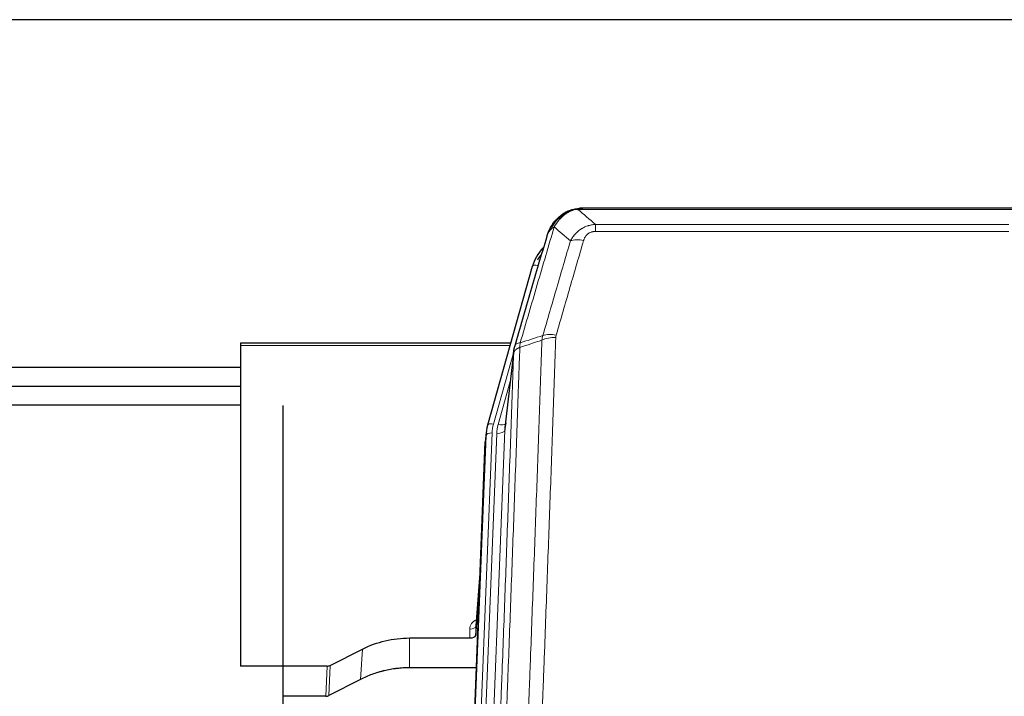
# Model space of a CAD drawing. Header units: inches. Extents: x 0 to 23760, y -13 to 16800.
# Tile 21 of 204: x 3699 to 4189, y 8688 to 9025. Entities that reach past the tile are written whole.
import ezdxf

# ---------------------------------------------------------------- set-up
doc = ezdxf.new("R2010")
doc.units = ezdxf.units.IN
doc.layers.add('254', color=7, linetype='Continuous', true_color=0xffffff)

msp = doc.modelspace()

# ---------------------------------------------------------------- linework, layer by layer
at = {"layer": '254', "color": 2, "linetype": 'Continuous', "lineweight": 25}
for p, q in [((4981.563, 9024.615), (3606.563, 9024.615)), ((3972.061, 8929.512), (3971.96, 8929.484)), ((4197.123, 8930.989), (3979.002, 8930.989)), ((3954.009, 8901.897), (3931.835, 8823.011)), ((3809.063, 8863.726), (3809.063, 8862.696)), ((3943.282, 8863.726), (3809.063, 8863.726)), ((3809.063, 8862.696), (3809.063, 8703.216)), ((3944.871, 8860.21), (3940.456, 8821.691)), ((3809.074, 8851.653), (3606.563, 8851.653)), ((3809.074, 8842.235), (3606.563, 8842.235)), ((3809.061, 8832.922), (3617.425, 8832.922)), ((3830.297, 8510.475), (3830.297, 8832.809)), ((3931.835, 8823.011), (3931.817, 8822.915)), ((3931.154, 8819.548), (3930.78, 8816.29)), ((3917.954, 8491.999), (3930.659, 8814.705)), ((3928.168, 8751.433), (3925.96, 8723.234)), ((3925.964, 8718.478), (3927.787, 8741.759)), ((3925.953, 8723.054), (3925.964, 8718.478)), ((3893.063, 8717.227), (3922.966, 8717.227)), ((3853.519, 8703.567), (3869.683, 8711.741)), ((3852.02, 8703.216), (3809.063, 8703.216)), ((3926.237, 8702.418), (3893.063, 8702.418)), ((3868.627, 8696.61), (3852.949, 8688.582)), ((3851.45, 8688.225), (3830.297, 8688.225))]:
    msp.add_line(p, q, dxfattribs=at)
at = {"layer": '254', "color": 110, "linetype": 'Continuous', "lineweight": 13}
for p, q in [((3971.96, 8929.484), (3971.892, 8929.327)), ((4199.466, 8930.326), (3976.66, 8930.326)), ((3985.391, 8922.858), (4190.734, 8922.858)), ((3985.391, 8922.858), (3985.391, 8919.325)), ((4190.734, 8919.325), (3985.391, 8919.325)), ((3956.897, 8902.471), (3952.172, 8885.659)), ((3942.995, 8862.696), (3809.063, 8862.696)), ((3944.796, 8859.418), (3934.723, 8823.584)), ((3944.742, 8858.698), (3940.365, 8820.517)), ((3943.097, 8844.73), (3937.071, 8823.292)), ((3918.199, 8491.997), (3931.032, 8817.963)), ((3934.026, 8819.183), (3921.145, 8492)), ((3923.504, 8492.001), (3936.373, 8818.891)), ((3940.365, 8820.517), (3927.432, 8492)), ((3931.032, 8817.963), (3930.659, 8814.705)), ((3928.16, 8751.242), (3925.953, 8723.054)), ((3922.966, 8717.227), (3922.955, 8721.643)), ((3893.063, 8717.227), (3893.063, 8702.418)), ((3869.683, 8711.741), (3868.627, 8696.61)), ((3851.45, 8688.225), (3852.02, 8703.216)), ((3853.519, 8703.567), (3852.949, 8688.582))]:
    msp.add_line(p, q, dxfattribs=at)
for centre, major_axis, ratio, start_param, end_param in [((3979.545, 8909.103), (-9.598, 2.808), 0.562843, 4.8755761, 5.6185342), ((3956.897, 8901.085), (-2.888, 0.812), 0.4480327, 4.837666, 6.2831701), ((3965.696, 8861.048), (9.994, -0.345), 0.559112, 1.5901207, 2.34753), ((3965.883, 8862.22), (9.604, -2.788), 0.5442898, 1.7274916, 2.473129), ((3934.723, 8822.199), (-2.888, 0.812), 0.4480327, 4.837666, 6.2831701), ((3958.044, 8818.433), (24.033, -0.038), 0.8858289, 2.8989744, 3.1081259), ((3960.391, 8818.141), (24.033, -0.038), 0.8858289, 2.8989744, 3.1081259), ((3937.071, 8825.139), (-3.851, 1.082), 0.4480327, 1.6960734, 2.8915811), ((3934.026, 8817.798), (-2.998, 0.118), 0.4614673, 4.7305545, 6.248991), ((3936.373, 8820.738), (-3.997, 0.157), 0.4614673, 1.5889619, 3.1073983), ((3928.959, 8721.643), (6.003, -0.046), 0.8757409, 2.0547277, 3.1504318), ((3922.955, 8723.098), (3, 0.007), 0.4848086, 4.7112485, 6.2484184)]:
    msp.add_ellipse(centre, major_axis=major_axis, ratio=ratio, start_param=start_param, end_param=end_param, dxfattribs=at)
at = {"layer": '254', "color": 2, "linetype": 'Continuous', "lineweight": 25}
for centre, major_axis, ratio, start_param, end_param in [((3980.204, 8895.884), (27.014, -0.465), 0.8900028, 2.4707652, 2.912319), ((3980.477, 8893.92), (27.01, -0.107), 0.887218, 2.5288441, 2.6592621), ((3958.044, 8817.048), (27.027, -0.37), 0.8864308, 2.9096812, 3.1188327), ((3960.391, 8819.988), (-20.035, -0.399), 0.8846078, 6.0216334, 6.2307848), ((3922.966, 8718.521), (-3, 0), 0.4313147, 1.5706417, 3.1078116), ((3852.017, 8705.845), (3, -0.011), 0.8761328, 4.7166989, 5.239903), ((3851.448, 8690.888), (3, -0.007), 0.8874311, 4.7150805, 5.2382846)]:
    msp.add_ellipse(centre, major_axis=major_axis, ratio=ratio, start_param=start_param, end_param=end_param, dxfattribs=at)
for points, knots in [([(3966.848, 8925.602), (3967.034, 8925.796), (3967.224, 8925.986), (3967.995, 8926.729), (3968.605, 8927.246), (3969.875, 8928.184), (3970.534, 8928.605), (3971.436, 8929.098), (3971.663, 8929.215), (3971.892, 8929.327)], [0, 0, 0, 0, 0.125, 0.125, 0.5, 0.5, 0.875, 0.875, 1, 1, 1, 1]), ([(3971.892, 8929.327), (3972.349, 8929.55), (3972.813, 8929.75), (3974.684, 8930.451), (3976.12, 8930.757), (3977.531, 8930.846)], [0, 0, 0, 0, 0.25, 0.25, 1, 1, 1, 1]), ([(3972.061, 8929.512), (3972.638, 8929.763), (3973.226, 8929.982), (3973.907, 8930.196), (3973.994, 8930.223), (3974.082, 8930.249)], [0, 0, 0, 0, 0.8717446, 0.8717446, 1, 1, 1, 1]), ([(3979.202, 8930.986), (3979.188, 8930.987), (3979.16, 8930.987), (3979.118, 8930.988), (3979.078, 8930.988), (3979.038, 8930.989), (3979, 8930.989), (3978.962, 8930.989), (3978.926, 8930.988), (3978.891, 8930.988), (3978.856, 8930.988), (3978.823, 8930.987), (3978.791, 8930.986), (3978.76, 8930.985), (3978.73, 8930.984), (3978.701, 8930.983), (3978.673, 8930.982), (3978.647, 8930.981), (3978.621, 8930.98), (3978.596, 8930.979), (3978.572, 8930.978), (3978.55, 8930.977), (3978.528, 8930.976), (3978.508, 8930.974), (3978.488, 8930.973), (3978.47, 8930.972), (3978.452, 8930.971), (3978.436, 8930.97), (3978.421, 8930.969), (3978.407, 8930.968), (3978.394, 8930.967), (3978.382, 8930.966), (3978.371, 8930.965), (3978.361, 8930.965), (3978.352, 8930.964), (3978.344, 8930.963), (3978.337, 8930.963), (3978.331, 8930.962), (3978.327, 8930.962), (3978.314, 8930.961), (3978.293, 8930.959), (3978.264, 8930.957), (3978.236, 8930.954), (3978.208, 8930.951), (3978.18, 8930.949), (3978.152, 8930.946), (3978.125, 8930.943), (3978.098, 8930.94), (3978.071, 8930.937), (3978.045, 8930.933), (3978.019, 8930.93), (3977.993, 8930.927), (3977.968, 8930.924), (3977.943, 8930.92), (3977.918, 8930.917), (3977.894, 8930.913), (3977.87, 8930.91), (3977.846, 8930.906), (3977.823, 8930.902), (3977.8, 8930.899), (3977.777, 8930.895), (3977.755, 8930.891), (3977.733, 8930.887), (3977.711, 8930.883), (3977.69, 8930.879), (3977.669, 8930.875), (3977.648, 8930.871), (3977.628, 8930.867), (3977.608, 8930.863), (3977.588, 8930.859), (3977.569, 8930.855), (3977.55, 8930.851), (3977.537, 8930.848), (3977.531, 8930.846)], [0, 0, 0, 0, 0.0247661, 0.0489206, 0.0724636, 0.0953949, 0.1177147, 0.1394229, 0.1605195, 0.1810045, 0.2008779, 0.2201398, 0.23879, 0.2568287, 0.2742558, 0.2910713, 0.3072753, 0.3228676, 0.3378484, 0.3522176, 0.3659752, 0.3791212, 0.3916556, 0.4035785, 0.4148897, 0.4255894, 0.4356775, 0.445154, 0.454019, 0.4622723, 0.4699141, 0.4769443, 0.4833629, 0.48917, 0.4943654, 0.4989493, 0.5029216, 0.5062824, 0.5090316, 0.5111692, 0.5284651, 0.5456049, 0.5625886, 0.5794163, 0.5960881, 0.612604, 0.6289642, 0.6451687, 0.6612176, 0.6771111, 0.6928491, 0.7084319, 0.7238594, 0.7391318, 0.7542492, 0.7692118, 0.7840195, 0.7986726, 0.8131712, 0.8275153, 0.8417051, 0.8557408, 0.8696224, 0.8833501, 0.8969241, 0.9103445, 0.9236114, 0.936725, 0.9496856, 0.9624932, 0.975148, 0.9876502, 1, 1, 1, 1]), ([(3961.341, 8916.918), (3961.347, 8916.94), (3961.359, 8916.984), (3961.377, 8917.05), (3961.395, 8917.116), (3961.413, 8917.181), (3961.432, 8917.246), (3961.451, 8917.311), (3961.47, 8917.375), (3961.489, 8917.439), (3961.508, 8917.503), (3961.527, 8917.567), (3961.547, 8917.63), (3961.567, 8917.693), (3961.587, 8917.756), (3961.607, 8917.818), (3961.627, 8917.881), (3961.647, 8917.942), (3961.668, 8918.004), (3961.689, 8918.065), (3961.71, 8918.126), (3961.73, 8918.187), (3961.752, 8918.248), (3961.773, 8918.308), (3961.794, 8918.368), (3961.816, 8918.427), (3961.837, 8918.487), (3961.859, 8918.546), (3961.881, 8918.604), (3961.903, 8918.663), (3961.925, 8918.721), (3961.947, 8918.779), (3961.969, 8918.836), (3961.992, 8918.894), (3962.014, 8918.951), (3962.037, 8919.007), (3962.06, 8919.064), (3962.083, 8919.12), (3962.105, 8919.176), (3962.129, 8919.232), (3962.152, 8919.287), (3962.175, 8919.342), (3962.198, 8919.397), (3962.222, 8919.451), (3962.245, 8919.505), (3962.269, 8919.559), (3962.292, 8919.613), (3962.316, 8919.666), (3962.34, 8919.719), (3962.364, 8919.772), (3962.387, 8919.824), (3962.411, 8919.877), (3962.436, 8919.929), (3962.46, 8919.98), (3962.484, 8920.032), (3962.508, 8920.083), (3962.532, 8920.133), (3962.557, 8920.184), (3962.581, 8920.234), (3962.606, 8920.284), (3962.63, 8920.334), (3962.655, 8920.383), (3962.679, 8920.433), (3962.704, 8920.481), (3962.729, 8920.53), (3962.753, 8920.578), (3962.778, 8920.626), (3962.803, 8920.674), (3962.828, 8920.722), (3962.853, 8920.769), (3962.877, 8920.816), (3962.902, 8920.862), (3962.927, 8920.909), (3962.952, 8920.955), (3962.977, 8921.001), (3963.002, 8921.047), (3963.027, 8921.092), (3963.052, 8921.137), (3963.077, 8921.182), (3963.102, 8921.226), (3963.127, 8921.27), (3963.152, 8921.314), (3963.178, 8921.358), (3963.203, 8921.402), (3963.228, 8921.445), (3963.253, 8921.488), (3963.278, 8921.53), (3963.303, 8921.573), (3963.328, 8921.615), (3963.353, 8921.657), (3963.378, 8921.699), (3963.403, 8921.74), (3963.428, 8921.781), (3963.453, 8921.822), (3963.478, 8921.862), (3963.503, 8921.903), (3963.528, 8921.943), (3963.553, 8921.983), (3963.578, 8922.022), (3963.603, 8922.061), (3963.628, 8922.101), (3963.653, 8922.139), (3963.677, 8922.178), (3963.702, 8922.216), (3963.727, 8922.254), (3963.752, 8922.292), (3963.776, 8922.329), (3963.801, 8922.367), (3963.826, 8922.404), (3963.85, 8922.441), (3963.875, 8922.477), (3963.899, 8922.513), (3963.924, 8922.549), (3963.948, 8922.585), (3963.972, 8922.621), (3963.997, 8922.656), (3964.021, 8922.691), (3964.045, 8922.726), (3964.069, 8922.76), (3964.093, 8922.795), (3964.117, 8922.829), (3964.141, 8922.863), (3964.165, 8922.896), (3964.189, 8922.93), (3964.213, 8922.963), (3964.237, 8922.996), (3964.26, 8923.028), (3964.284, 8923.061), (3964.308, 8923.093), (3964.331, 8923.125), (3964.354, 8923.156), (3964.378, 8923.188), (3964.401, 8923.219), (3964.424, 8923.25), (3964.447, 8923.281), (3964.47, 8923.311), (3964.493, 8923.342), (3964.516, 8923.372), (3964.539, 8923.402), (3964.562, 8923.431), (3964.584, 8923.461), (3964.607, 8923.49), (3964.629, 8923.519), (3964.652, 8923.547), (3964.674, 8923.576), (3964.696, 8923.604), (3964.718, 8923.632), (3964.74, 8923.66), (3964.762, 8923.688), (3964.784, 8923.715), (3964.806, 8923.742), (3964.827, 8923.769), (3964.849, 8923.796), (3964.87, 8923.822), (3964.892, 8923.849), (3964.913, 8923.875), (3964.934, 8923.9), (3964.955, 8923.926), (3964.976, 8923.951), (3964.997, 8923.977), (3965.018, 8924.002), (3965.039, 8924.026), (3965.059, 8924.051), (3965.079, 8924.075), (3965.1, 8924.099), (3965.12, 8924.123), (3965.14, 8924.147), (3965.16, 8924.17), (3965.18, 8924.194), (3965.2, 8924.217), (3965.219, 8924.24), (3965.239, 8924.262), (3965.258, 8924.285), (3965.278, 8924.307), (3965.297, 8924.329), (3965.316, 8924.351), (3965.335, 8924.372), (3965.354, 8924.394), (3965.366, 8924.408), (3965.373, 8924.415)], [0, 0, 0, 0, 0.0080212, 0.0160154, 0.0239827, 0.0319231, 0.0398365, 0.0477229, 0.0555824, 0.0634149, 0.0712205, 0.0789992, 0.0867509, 0.0944756, 0.1021734, 0.1098443, 0.1174881, 0.1251051, 0.1326951, 0.1402581, 0.1477942, 0.1553034, 0.1627856, 0.1702408, 0.1776691, 0.1850704, 0.1924448, 0.1997923, 0.2071128, 0.2144063, 0.2216729, 0.2289126, 0.2361253, 0.243311, 0.2504698, 0.2576016, 0.2647065, 0.2717845, 0.2788355, 0.2858595, 0.2928566, 0.2998268, 0.30677, 0.3136862, 0.3205755, 0.3274379, 0.3342733, 0.3410817, 0.3478632, 0.3546178, 0.3613454, 0.3680461, 0.3747198, 0.3813665, 0.3879863, 0.3945792, 0.4011451, 0.4076841, 0.4141961, 0.4206811, 0.4271393, 0.4335704, 0.4399746, 0.4463519, 0.4527022, 0.4590256, 0.465322, 0.4715915, 0.477834, 0.4840496, 0.4902382, 0.4963999, 0.5025346, 0.5086424, 0.5147232, 0.5207771, 0.526804, 0.532804, 0.5387771, 0.5447232, 0.5506423, 0.5565345, 0.5623997, 0.568238, 0.5740494, 0.5798338, 0.5855912, 0.5913217, 0.5970253, 0.6027019, 0.6083515, 0.6139742, 0.61957, 0.6251388, 0.6306807, 0.6361956, 0.6416836, 0.6471446, 0.6525787, 0.6579858, 0.663366, 0.6687192, 0.6740455, 0.6793448, 0.6846172, 0.6898627, 0.6950812, 0.7002727, 0.7054373, 0.710575, 0.7156857, 0.7207694, 0.7258262, 0.7308561, 0.735859, 0.740835, 0.745784, 0.7507061, 0.7556012, 0.7604694, 0.7653107, 0.7701249, 0.7749123, 0.7796727, 0.7844061, 0.7891127, 0.7937922, 0.7984448, 0.8030705, 0.8076692, 0.812241, 0.8167858, 0.8213037, 0.8257947, 0.8302587, 0.8346957, 0.8391058, 0.843489, 0.8478452, 0.8521745, 0.8564768, 0.8607522, 0.8650006, 0.8692221, 0.8734166, 0.8775842, 0.8817249, 0.8858386, 0.8899254, 0.8939852, 0.8980181, 0.902024, 0.906003, 0.909955, 0.9138802, 0.9177783, 0.9216495, 0.9254938, 0.9293111, 0.9331015, 0.936865, 0.9406015, 0.944311, 0.9479937, 0.9516493, 0.9552781, 0.9588799, 0.9624547, 0.9660026, 0.9695236, 0.9730176, 0.9764847, 0.9799249, 0.9833381, 0.9867243, 0.9900837, 0.993416, 0.9967215, 1, 1, 1, 1]), ([(3961.98, 8918.692), (3962.592, 8920.432), (3963.488, 8922.121), (3965.018, 8924.156), (3965.428, 8924.647), (3965.863, 8925.117)], [0, 0, 0, 0, 0.75, 0.75, 1, 1, 1, 1]), ([(3965.483, 8924.647), (3965.54, 8924.749), (3965.609, 8924.852), (3965.745, 8925.007), (3965.801, 8925.063), (3965.863, 8925.117)], [0, 0, 0, 0, 0.6295096, 0.6295096, 1, 1, 1, 1]), ([(3965.863, 8925.117), (3966.08, 8925.351), (3966.304, 8925.58), (3967.177, 8926.431), (3967.868, 8927.011), (3968.595, 8927.537)], [0, 0, 0, 0, 0.2626999, 0.2626999, 1, 1, 1, 1]), ([(3945.298, 8862.149), (3947.984, 8871.36), (3950.664, 8880.529), (3954.675, 8894.222), (3956.01, 8898.776), (3958.678, 8907.863), (3960.01, 8912.396), (3961.341, 8916.918)], [0, 0, 0, 0, 0.5, 0.5, 0.75, 0.75, 1, 1, 1, 1]), ([(3961.341, 8916.918), (3961.425, 8917.379), (3961.567, 8917.829), (3961.83, 8918.408), (3961.902, 8918.551), (3961.98, 8918.692)], [0, 0, 0, 0, 0.75, 0.75, 1, 1, 1, 1]), ([(3944.742, 8858.698), (3944.742, 8858.709), (3944.744, 8858.748), (3944.747, 8858.834), (3944.754, 8858.974), (3944.766, 8859.167), (3944.784, 8859.413), (3944.813, 8859.712), (3944.855, 8860.063), (3944.899, 8860.364), (3944.937, 8860.595), (3944.963, 8860.738), (3944.989, 8860.877), (3945.016, 8861.012), (3945.043, 8861.143), (3945.071, 8861.271), (3945.099, 8861.394), (3945.127, 8861.513), (3945.156, 8861.629), (3945.185, 8861.74), (3945.213, 8861.848), (3945.242, 8861.952), (3945.27, 8862.052), (3945.289, 8862.117), (3945.298, 8862.149)], [0, 0, 0, 0, 0.0092499, 0.0337179, 0.073404, 0.128308, 0.1984299, 0.2837694, 0.3843264, 0.5001005, 0.5424888, 0.5838484, 0.6241794, 0.6634821, 0.7017567, 0.7390032, 0.7752221, 0.8104134, 0.8445775, 0.8777146, 0.909825, 0.9409091, 0.9709673, 1, 1, 1, 1]), ([(3869.683, 8711.741), (3873.217, 8713.528), (3877.018, 8714.907), (3884.901, 8716.757), (3888.982, 8717.227), (3893.063, 8717.227)], [0, 0, 0, 0, 0.5, 0.5, 1, 1, 1, 1]), ([(3893.063, 8702.418), (3891.993, 8702.418), (3889.858, 8702.355), (3887.732, 8702.169), (3886.406, 8702.014), (3886.142, 8701.981), (3885.613, 8701.911), (3884.821, 8701.801), (3884.033, 8701.674), (3882.463, 8701.396), (3881.423, 8701.181), (3880.261, 8700.904), (3880.132, 8700.873), (3879.874, 8700.809), (3879.488, 8700.713), (3878.593, 8700.478), (3877.832, 8700.261), (3876.322, 8699.805), (3874.335, 8699.141), (3872.401, 8698.364), (3870.494, 8697.53), (3869.554, 8697.084), (3868.627, 8696.61)], [0, 0, 0, 0, 0.125, 0.25, 0.25, 0.28125, 0.28125, 0.3125, 0.375, 0.375, 0.5, 0.5, 0.515625, 0.515625, 0.53125, 0.5625, 0.625, 0.625, 0.75, 0.875, 0.875, 1, 1, 1, 1])]:
    msp.add_open_spline(points, degree=3, knots=knots, dxfattribs=at)
at = {"layer": '254', "color": 110, "linetype": 'Continuous', "lineweight": 13}
for points, knots in [([(3968.073, 8925.814), (3968.222, 8925.972), (3968.374, 8926.128), (3968.988, 8926.736), (3969.467, 8927.164), (3970.462, 8927.951), (3970.976, 8928.309), (3971.683, 8928.734), (3971.862, 8928.836), (3972.042, 8928.933)], [0, 0, 0, 0, 0.125, 0.125, 0.5, 0.5, 0.875, 0.875, 1, 1, 1, 1]), ([(3971.892, 8929.327), (3971.89, 8929.297), (3971.892, 8929.265), (3971.905, 8929.179), (3971.921, 8929.124), (3971.969, 8929.02), (3972.002, 8928.971), (3972.042, 8928.933)], [0, 0, 0, 0, 0.25, 0.25, 0.625, 0.625, 1, 1, 1, 1]), ([(3972.042, 8928.933), (3972.403, 8929.127), (3972.77, 8929.304), (3974.264, 8929.93), (3975.44, 8930.224), (3976.66, 8930.326)], [0, 0, 0, 0, 0.25, 0.25, 1, 1, 1, 1]), ([(3977.531, 8930.846), (3977.523, 8930.845), (3977.507, 8930.841), (3977.483, 8930.835), (3977.46, 8930.83), (3977.437, 8930.824), (3977.414, 8930.818), (3977.392, 8930.812), (3977.37, 8930.806), (3977.348, 8930.8), (3977.327, 8930.794), (3977.306, 8930.787), (3977.285, 8930.781), (3977.265, 8930.774), (3977.245, 8930.768), (3977.225, 8930.761), (3977.206, 8930.755), (3977.187, 8930.748), (3977.168, 8930.741), (3977.15, 8930.734), (3977.132, 8930.727), (3977.115, 8930.72), (3977.097, 8930.713), (3977.08, 8930.706), (3977.063, 8930.698), (3977.047, 8930.691), (3977.031, 8930.683), (3977.015, 8930.676), (3977, 8930.668), (3976.985, 8930.661), (3976.97, 8930.653), (3976.956, 8930.645), (3976.942, 8930.637), (3976.928, 8930.629), (3976.915, 8930.621), (3976.902, 8930.613), (3976.889, 8930.605), (3976.877, 8930.597), (3976.865, 8930.589), (3976.853, 8930.58), (3976.842, 8930.572), (3976.831, 8930.564), (3976.82, 8930.555), (3976.81, 8930.547), (3976.8, 8930.538), (3976.79, 8930.529), (3976.781, 8930.521), (3976.771, 8930.512), (3976.763, 8930.503), (3976.754, 8930.494), (3976.746, 8930.485), (3976.739, 8930.476), (3976.731, 8930.467), (3976.724, 8930.458), (3976.717, 8930.449), (3976.711, 8930.44), (3976.705, 8930.431), (3976.699, 8930.421), (3976.694, 8930.412), (3976.689, 8930.403), (3976.684, 8930.393), (3976.679, 8930.384), (3976.675, 8930.374), (3976.672, 8930.365), (3976.668, 8930.355), (3976.665, 8930.345), (3976.662, 8930.336), (3976.661, 8930.329), (3976.66, 8930.326)], [0, 0, 0, 0, 0.0185022, 0.0368847, 0.0551481, 0.073293, 0.0913199, 0.1092294, 0.1270222, 0.1446988, 0.1622598, 0.1797059, 0.1970378, 0.2142561, 0.2313614, 0.2483544, 0.265236, 0.2820066, 0.2986672, 0.3152184, 0.331661, 0.3479958, 0.3642235, 0.380345, 0.3963611, 0.4122725, 0.4280803, 0.4437851, 0.459388, 0.4748898, 0.4902915, 0.5055939, 0.5207981, 0.535905, 0.5509156, 0.565831, 0.5806521, 0.5953801, 0.6100159, 0.6245607, 0.6390157, 0.6533819, 0.6676604, 0.6818526, 0.6959596, 0.7099825, 0.7239227, 0.7377815, 0.75156, 0.7652597, 0.7788818, 0.7924277, 0.8058989, 0.8192966, 0.8326224, 0.8458776, 0.8590638, 0.8721825, 0.8852351, 0.8982233, 0.9111485, 0.9240124, 0.9368166, 0.9495628, 0.9622525, 0.9748874, 0.9874694, 1, 1, 1, 1]), ([(3963.19, 8920.277), (3963.889, 8921.729), (3964.76, 8923.123), (3966.12, 8924.806), (3966.477, 8925.212), (3966.848, 8925.602)], [0, 0, 0, 0, 0.75, 0.75, 1, 1, 1, 1]), ([(3964.897, 8921.607), (3965.59, 8922.722), (3966.357, 8923.82), (3967.484, 8925.17), (3967.774, 8925.498), (3968.073, 8925.814)], [0, 0, 0, 0, 0.75, 0.75, 1, 1, 1, 1]), ([(3965.863, 8925.117), (3965.894, 8925.143), (3965.926, 8925.169), (3966.06, 8925.271), (3966.173, 8925.341), (3966.423, 8925.463), (3966.559, 8925.515), (3966.75, 8925.574), (3966.799, 8925.588), (3966.848, 8925.602)], [0, 0, 0, 0, 0.125, 0.125, 0.5, 0.5, 0.875, 0.875, 1, 1, 1, 1]), ([(3966.848, 8925.602), (3966.947, 8925.628), (3967.048, 8925.651), (3967.305, 8925.701), (3967.463, 8925.725), (3967.773, 8925.769), (3967.927, 8925.79), (3968.073, 8925.814)], [0, 0, 0, 0, 0.25, 0.25, 0.625, 0.625, 1, 1, 1, 1]), ([(3964.897, 8921.607), (3963.499, 8916.852), (3962.1, 8912.086), (3959.298, 8902.53), (3957.895, 8897.741), (3953.681, 8883.338), (3950.866, 8873.69), (3948.043, 8863.997)], [0, 0, 0, 0, 0.25, 0.25, 0.5, 0.5, 1, 1, 1, 1]), ([(3961.98, 8918.692), (3962.019, 8918.763), (3962.059, 8918.833), (3962.227, 8919.111), (3962.366, 8919.314), (3962.669, 8919.711), (3962.834, 8919.904), (3963.069, 8920.154), (3963.129, 8920.215), (3963.19, 8920.277)], [0, 0, 0, 0, 0.125, 0.125, 0.5, 0.5, 0.875, 0.875, 1, 1, 1, 1]), ([(3963.19, 8920.277), (3963.313, 8920.399), (3963.441, 8920.518), (3963.774, 8920.81), (3963.984, 8920.979), (3964.426, 8921.303), (3964.657, 8921.459), (3964.897, 8921.607)], [0, 0, 0, 0, 0.25, 0.25, 0.625, 0.625, 1, 1, 1, 1]), ([(3972.965, 8914.645), (3973.262, 8915.213), (3973.588, 8915.76), (3974.301, 8916.811), (3974.688, 8917.316), (3975.316, 8918.038), (3975.588, 8918.332), (3975.873, 8918.616), (3975.988, 8918.729), (3976.047, 8918.785), (3976.222, 8918.952), (3976.341, 8919.061), (3976.943, 8919.597), (3977.452, 8919.994), (3978.125, 8920.448), (3978.261, 8920.537), (3978.468, 8920.667), (3978.537, 8920.71), (3978.677, 8920.794), (3978.747, 8920.836), (3979.099, 8921.041), (3979.386, 8921.195), (3980.262, 8921.628), (3980.867, 8921.878), (3981.571, 8922.115), (3981.649, 8922.141), (3981.807, 8922.191), (3981.886, 8922.216), (3982.124, 8922.287), (3982.283, 8922.332), (3982.763, 8922.459), (3983.086, 8922.533), (3984.061, 8922.725), (3984.721, 8922.812), (3985.391, 8922.858)], [0, 0, 0, 0, 0.125, 0.125, 0.25, 0.25, 0.3125, 0.328125, 0.328125, 0.34375, 0.34375, 0.375, 0.375, 0.5, 0.5, 0.53125, 0.53125, 0.546875, 0.546875, 0.5625, 0.5625, 0.625, 0.625, 0.75, 0.75, 0.765625, 0.765625, 0.78125, 0.78125, 0.8125, 0.8125, 0.875, 0.875, 1, 1, 1, 1]), ([(3979.545, 8914.889), (3979.566, 8914.962), (3979.588, 8915.034), (3979.634, 8915.177), (3979.658, 8915.249), (3979.733, 8915.462), (3979.788, 8915.602), (3979.906, 8915.881), (3979.969, 8916.018), (3980.106, 8916.29), (3980.179, 8916.424), (3980.336, 8916.688), (3980.42, 8916.818), (3980.556, 8917.01), (3980.602, 8917.074), (3980.699, 8917.2), (3980.748, 8917.262), (3980.902, 8917.446), (3981.01, 8917.565), (3981.238, 8917.794), (3981.358, 8917.905), (3981.547, 8918.064), (3981.645, 8918.141), (3981.746, 8918.216), (3981.814, 8918.266), (3981.848, 8918.29), (3982.023, 8918.41), (3982.167, 8918.5), (3982.614, 8918.748), (3982.931, 8918.887), (3983.351, 8919.027), (3983.436, 8919.053), (3983.609, 8919.102), (3983.696, 8919.125), (3983.958, 8919.187), (3984.134, 8919.22), (3984.488, 8919.273), (3984.667, 8919.293), (3985.027, 8919.319), (3985.209, 8919.325), (3985.391, 8919.325)], [0, 0, 0, 0, 0.03125, 0.03125, 0.0625, 0.0625, 0.125, 0.125, 0.1875, 0.1875, 0.25, 0.25, 0.3125, 0.3125, 0.34375, 0.34375, 0.375, 0.375, 0.4375, 0.4375, 0.5, 0.5, 0.53125, 0.546875, 0.546875, 0.5625, 0.5625, 0.625, 0.625, 0.75, 0.75, 0.78125, 0.78125, 0.8125, 0.8125, 0.875, 0.875, 0.9375, 0.9375, 1, 1, 1, 1]), ([(3959.287, 8867.648), (3961.575, 8875.541), (3963.859, 8883.404), (3967.279, 8895.153), (3968.417, 8899.062), (3970.693, 8906.865), (3971.829, 8910.759), (3972.965, 8914.645)], [0, 0, 0, 0, 0.5, 0.5, 0.75, 0.75, 1, 1, 1, 1]), ([(3979.545, 8914.889), (3978.41, 8910.997), (3977.275, 8907.097), (3975.003, 8899.282), (3973.865, 8895.367), (3970.45, 8883.599), (3968.169, 8875.724), (3965.883, 8867.818)], [0, 0, 0, 0, 0.25, 0.25, 0.5, 0.5, 1, 1, 1, 1]), ([(3946.854, 8546.677), (3947.412, 8560.49), (3948.514, 8587.986), (3950.124, 8628.838), (3951.168, 8655.812), (3951.939, 8675.944), (3952.322, 8685.986), (3952.701, 8695.992), (3952.953, 8702.654), (3953.078, 8705.981), (3953.703, 8722.595), (3954.194, 8735.815), (3954.921, 8755.539), (3955.161, 8762.095), (3955.637, 8775.169), (3955.874, 8781.687), (3956.577, 8801.186), (3957.498, 8827.032), (3958.39, 8852.578), (3958.828, 8865.275)], [0, 0, 0, 0, 0.125, 0.25, 0.375, 0.375, 0.4375, 0.46875, 0.46875, 0.5, 0.5, 0.625, 0.625, 0.6875, 0.6875, 0.75, 0.75, 0.875, 1, 1, 1, 1]), ([(3965.696, 8866.641), (3965.258, 8853.928), (3964.368, 8828.35), (3963.447, 8802.47), (3962.745, 8782.947), (3962.509, 8776.421), (3962.033, 8763.33), (3961.794, 8756.766), (3961.068, 8737.016), (3960.577, 8723.779), (3959.953, 8707.144), (3959.828, 8703.813), (3959.577, 8697.142), (3959.199, 8687.124), (3958.816, 8677.07), (3958.045, 8656.911), (3957.003, 8629.903), (3955.395, 8588.999), (3954.295, 8561.469), (3953.737, 8547.638)], [0, 0, 0, 0, 0.125, 0.25, 0.25, 0.3125, 0.3125, 0.375, 0.375, 0.5, 0.5, 0.53125, 0.53125, 0.5625, 0.625, 0.625, 0.75, 0.875, 1, 1, 1, 1]), ([(3965.696, 8866.641), (3965.703, 8866.84), (3965.722, 8867.038), (3965.784, 8867.43), (3965.827, 8867.625), (3965.883, 8867.818)], [0, 0, 0, 0, 0.5, 0.5, 1, 1, 1, 1]), ([(3947.831, 8861.706), (3947.776, 8860.094), (3947.72, 8858.481), (3947.608, 8855.252), (3947.439, 8850.405), (3947.044, 8839.07), (3946.7, 8829.31), (3946.007, 8809.734), (3945.067, 8783.478), (3943.608, 8743.633), (3942.604, 8716.762), (3942.03, 8701.561), (3941.966, 8699.87), (3941.838, 8696.488), (3941.646, 8691.41), (3941.194, 8679.54), (3940.803, 8669.325), (3940.474, 8660.791), (3940.408, 8659.083), (3940.276, 8655.665), (3940.078, 8650.535), (3939.613, 8638.543), (3939.21, 8628.227), (3938.399, 8607.545), (3937.301, 8579.836), (3936.174, 8551.863), (3935.602, 8537.81)], [0, 0, 0, 0, 0.015625, 0.015625, 0.03125, 0.0625, 0.125, 0.125, 0.25, 0.375, 0.5, 0.5, 0.515625, 0.515625, 0.53125, 0.5625, 0.625, 0.625, 0.640625, 0.640625, 0.65625, 0.6875, 0.75, 0.75, 0.875, 1, 1, 1, 1]), ([(3947.831, 8861.706), (3947.819, 8861.702), (3947.793, 8861.692), (3947.755, 8861.678), (3947.717, 8861.663), (3947.679, 8861.648), (3947.641, 8861.633), (3947.602, 8861.618), (3947.564, 8861.602), (3947.525, 8861.586), (3947.487, 8861.57), (3947.448, 8861.553), (3947.409, 8861.536), (3947.37, 8861.519), (3947.331, 8861.502), (3947.292, 8861.484), (3947.253, 8861.466), (3947.214, 8861.448), (3947.174, 8861.43), (3947.135, 8861.411), (3947.096, 8861.392), (3947.057, 8861.372), (3947.018, 8861.353), (3946.978, 8861.332), (3946.939, 8861.312), (3946.9, 8861.292), (3946.861, 8861.271), (3946.822, 8861.249), (3946.783, 8861.228), (3946.744, 8861.206), (3946.705, 8861.184), (3946.666, 8861.161), (3946.627, 8861.138), (3946.588, 8861.115), (3946.55, 8861.092), (3946.511, 8861.068), (3946.473, 8861.044), (3946.435, 8861.019), (3946.396, 8860.995), (3946.358, 8860.97), (3946.321, 8860.944), (3946.283, 8860.918), (3946.246, 8860.892), (3946.208, 8860.866), (3946.171, 8860.839), (3946.134, 8860.812), (3946.098, 8860.784), (3946.061, 8860.756), (3946.025, 8860.728), (3945.989, 8860.7), (3945.953, 8860.671), (3945.918, 8860.642), (3945.883, 8860.612), (3945.848, 8860.582), (3945.813, 8860.552), (3945.779, 8860.521), (3945.745, 8860.49), (3945.711, 8860.459), (3945.678, 8860.427), (3945.643, 8860.393), (3945.606, 8860.356), (3945.568, 8860.317), (3945.53, 8860.277), (3945.493, 8860.238), (3945.457, 8860.198), (3945.422, 8860.157), (3945.388, 8860.117), (3945.355, 8860.076), (3945.322, 8860.036), (3945.29, 8859.995), (3945.259, 8859.954), (3945.229, 8859.912), (3945.2, 8859.871), (3945.172, 8859.829), (3945.144, 8859.787), (3945.118, 8859.745), (3945.092, 8859.703), (3945.067, 8859.66), (3945.043, 8859.618), (3945.02, 8859.575), (3944.998, 8859.532), (3944.976, 8859.49), (3944.956, 8859.446), (3944.936, 8859.403), (3944.917, 8859.36), (3944.899, 8859.316), (3944.882, 8859.273), (3944.866, 8859.229), (3944.851, 8859.185), (3944.837, 8859.142), (3944.823, 8859.098), (3944.811, 8859.053), (3944.799, 8859.009), (3944.788, 8858.965), (3944.778, 8858.921), (3944.769, 8858.876), (3944.761, 8858.832), (3944.754, 8858.787), (3944.747, 8858.743), (3944.744, 8858.713), (3944.742, 8858.698)], [0, 0, 0, 0, 0.0069372, 0.0139334, 0.0209887, 0.028103, 0.0352764, 0.0425088, 0.0498003, 0.0571509, 0.0645605, 0.0720292, 0.0795569, 0.0871437, 0.0947896, 0.1024945, 0.1102584, 0.1180815, 0.1259636, 0.1339048, 0.141905, 0.1499643, 0.1580827, 0.1662601, 0.1744966, 0.1827922, 0.1911468, 0.1995605, 0.2080333, 0.2165651, 0.225156, 0.233806, 0.2425151, 0.2512832, 0.2601104, 0.2689967, 0.277942, 0.2869465, 0.29601, 0.3051325, 0.3143142, 0.3235549, 0.3328547, 0.3422136, 0.3516315, 0.3611085, 0.3706446, 0.3802398, 0.3898941, 0.3996074, 0.4093798, 0.4192113, 0.4291019, 0.4390515, 0.4490602, 0.459128, 0.4692549, 0.4794409, 0.4896859, 0.4999901, 0.5124905, 0.524991, 0.5374914, 0.5499918, 0.5624922, 0.5749926, 0.587493, 0.5999934, 0.6124937, 0.6249941, 0.6374944, 0.6499948, 0.6624951, 0.6749954, 0.6874957, 0.699996, 0.7124963, 0.7249966, 0.7374968, 0.7499971, 0.7624973, 0.7749976, 0.7874978, 0.799998, 0.8124982, 0.8249984, 0.8374986, 0.8499988, 0.8624989, 0.8749991, 0.8874992, 0.8999993, 0.9124995, 0.9249996, 0.9374997, 0.9499998, 0.9624998, 0.9749999, 0.9875, 1, 1, 1, 1]), ([(3948.043, 8863.997), (3947.635, 8863.963), (3947.262, 8863.893), (3946.604, 8863.689), (3946.318, 8863.556), (3945.847, 8863.234), (3945.661, 8863.045), (3945.397, 8862.626), (3945.32, 8862.395), (3945.298, 8862.149)], [0, 0, 0, 0, 0.25, 0.25, 0.5, 0.5, 0.75, 0.75, 1, 1, 1, 1]), ([(3947.831, 8861.706), (3947.852, 8862.108), (3947.868, 8862.494), (3947.926, 8863.253), (3947.968, 8863.625), (3948.043, 8863.997)], [0, 0, 0, 0, 0.5, 0.5, 1, 1, 1, 1]), ([(3932.547, 8536.03), (3933.117, 8550.03), (3934.241, 8577.897), (3935.335, 8605.501), (3936.145, 8626.105), (3936.546, 8636.382), (3937.01, 8648.329), (3937.208, 8653.44), (3937.339, 8656.845), (3937.405, 8658.546), (3937.733, 8667.048), (3938.123, 8677.224), (3938.573, 8689.05), (3938.765, 8694.108), (3938.893, 8697.478), (3938.957, 8699.162), (3939.529, 8714.305), (3940.531, 8741.074), (3941.985, 8780.768), (3943.392, 8820.001), (3944.297, 8845.85), (3944.742, 8858.698)], [0, 0, 0, 0, 0.125, 0.25, 0.25, 0.3125, 0.34375, 0.359375, 0.359375, 0.375, 0.375, 0.4375, 0.46875, 0.484375, 0.484375, 0.5, 0.5, 0.625, 0.75, 0.875, 1, 1, 1, 1])]:
    msp.add_open_spline(points, degree=3, knots=knots, dxfattribs=at)
at = {"layer": '254', "color": 2, "linetype": 'Continuous', "lineweight": 25}
for points, degree in [([(3971.962, 8929.486), (3970.095, 8928.651), (3968.449, 8927.431)], 2), ([(3977.467, 8930.909), (3978.049, 8930.964), (3978.629, 8930.99), (3979.202, 8930.986)], 3)]:
    msp.add_open_spline(points, degree=degree, dxfattribs=at)
at = {"layer": '254', "color": 110, "linetype": 'Continuous', "lineweight": 13}
for points in [[(3976.66, 8930.326), (3979.553, 8927.834), (3982.464, 8925.345), (3985.391, 8922.858)], [(3972.965, 8914.645), (3970.261, 8916.963), (3967.571, 8919.284), (3964.897, 8921.607)], [(3958.828, 8865.275), (3955.162, 8864.084), (3951.496, 8862.894), (3947.831, 8861.706)], [(3948.043, 8863.997), (3951.791, 8865.212), (3955.539, 8866.429), (3959.287, 8867.648)], [(3958.828, 8865.275), (3958.869, 8865.682), (3958.986, 8866.484), (3959.175, 8867.264), (3959.287, 8867.648)]]:
    msp.add_open_spline(points, degree=3, dxfattribs=at)

doc.saveas('drawing.dxf')
